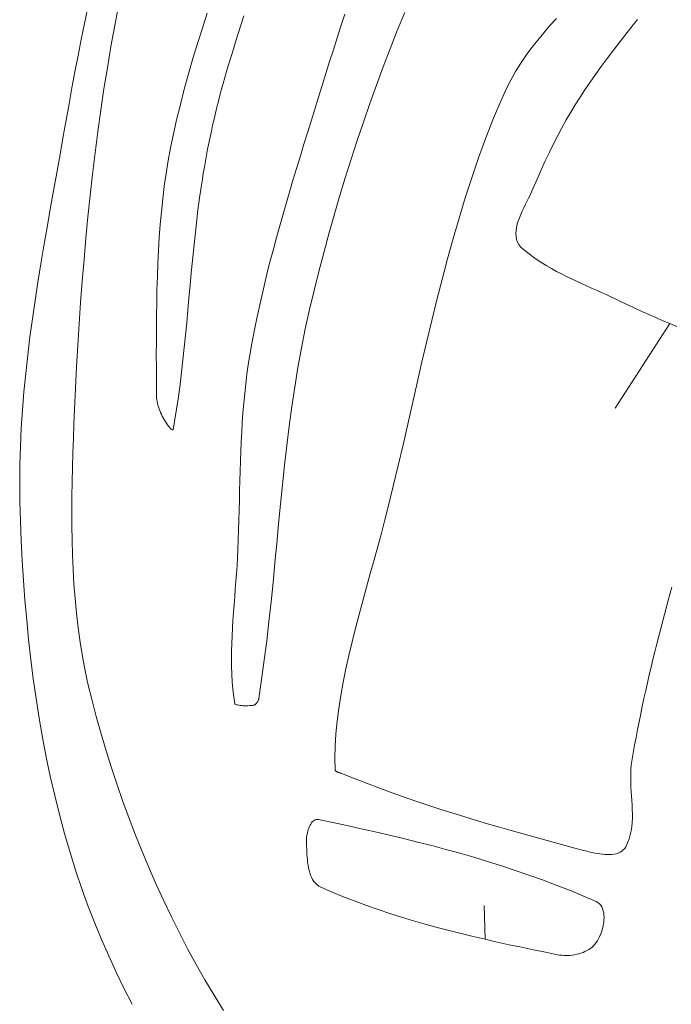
# Model space of a CAD drawing. Header units: inches. Extents: x -12 to 23, y -13.2 to 21.7.
# Tile 62 of 75: x 6.2 to 8.5, y 11.8 to 15.3. Entities that reach past the tile are written whole.
import ezdxf

# ---------------------------------------------------------------- set-up
doc = ezdxf.new("R2010")
doc.units = ezdxf.units.IN
doc.header["$MEASUREMENT"] = 0
doc.layers.get('0').update_dxf_attribs({"lineweight": 0})

msp = doc.modelspace()

# ---------------------------------------------------------------- linework, layer by layer
at = {"color": 7, "linetype": 'Continuous', "lineweight": 0}
for p, q in [((6.434, 15.3199), (6.4223, 15.2638)), ((6.5286, 15.2571), (6.5427, 15.331)), ((6.8527, 15.3001), (6.8353, 15.2472)), ((6.9716, 15.2612), (6.9811, 15.2903)), ((7.3344, 15.296), (7.3207, 15.2548)), ((7.5179, 15.2391), (7.5436, 15.3024)), ((6.4223, 15.2638), (6.411, 15.2075)), ((6.5153, 15.183), (6.5286, 15.2571)), ((6.8353, 15.2472), (6.8184, 15.1941)), ((6.9623, 15.2322), (6.9716, 15.2612)), ((7.3207, 15.2548), (7.3073, 15.2134)), ((6.411, 15.2075), (6.4, 15.1512)), ((6.953, 15.2031), (6.9623, 15.2322)), ((7.3073, 15.2134), (7.294, 15.1719)), ((7.4929, 15.1755), (7.5179, 15.2391)), ((6.5028, 15.1089), (6.5153, 15.183)), ((6.8184, 15.1941), (6.8023, 15.1408)), ((6.9349, 15.1449), (6.9439, 15.174)), ((6.9439, 15.174), (6.953, 15.2031)), ((7.294, 15.1719), (7.2808, 15.1303)), ((7.4685, 15.1116), (7.4929, 15.1755)), ((6.4, 15.1512), (6.3893, 15.0948)), ((6.8023, 15.1408), (6.7869, 15.0873)), ((6.926, 15.1158), (6.9349, 15.1449)), ((6.491, 15.0346), (6.5028, 15.1089)), ((6.9198, 15.0952), (6.926, 15.1158)), ((7.2808, 15.1303), (7.2678, 15.0887)), ((7.4448, 15.0475), (7.4685, 15.1116)), ((6.3893, 15.0948), (6.3788, 15.0383)), ((6.7869, 15.0873), (6.7722, 15.0337)), ((6.908, 15.0539), (6.9138, 15.0746)), ((6.9138, 15.0746), (6.9198, 15.0952)), ((7.2678, 15.0887), (7.2548, 15.047)), ((6.3788, 15.0383), (6.3686, 14.9818)), ((6.48, 14.9602), (6.491, 15.0346)), ((6.7722, 15.0337), (6.7583, 14.9799)), ((6.9023, 15.0332), (6.908, 15.0539)), ((7.2548, 15.047), (7.2419, 15.0054)), ((7.4217, 14.9832), (7.4448, 15.0475)), ((6.8913, 14.9917), (6.8967, 15.0125)), ((6.8967, 15.0125), (6.9023, 15.0332)), ((7.2419, 15.0054), (7.229, 14.9637)), ((6.3686, 14.9818), (6.3585, 14.9253)), ((6.7583, 14.9799), (6.7451, 14.9259)), ((6.8811, 14.95), (6.8861, 14.9708)), ((6.8861, 14.9708), (6.8913, 14.9917)), ((7.3992, 14.9186), (7.4217, 14.9832)), ((6.4697, 14.8856), (6.48, 14.9602)), ((6.8761, 14.929), (6.8811, 14.95)), ((7.229, 14.9637), (7.2161, 14.922)), ((6.3585, 14.9253), (6.3485, 14.8688)), ((6.7451, 14.9259), (6.7329, 14.8718)), ((6.8668, 14.8871), (6.8714, 14.9081)), ((6.8714, 14.9081), (6.8761, 14.929)), ((7.2161, 14.922), (7.2034, 14.8813)), ((7.3774, 14.8538), (7.3992, 14.9186)), ((6.3485, 14.8688), (6.3372, 14.805)), ((6.46, 14.811), (6.4697, 14.8856)), ((6.7329, 14.8718), (6.7237, 14.8277)), ((6.858, 14.8451), (6.8623, 14.8661)), ((6.8623, 14.8661), (6.8668, 14.8871)), ((7.2034, 14.8813), (7.1909, 14.8407)), ((6.7237, 14.8277), (6.7156, 14.7834)), ((6.8539, 14.824), (6.858, 14.8451)), ((7.1909, 14.8407), (7.1784, 14.8)), ((7.3563, 14.7888), (7.3774, 14.8538)), ((6.3372, 14.805), (6.3257, 14.7412)), ((6.451, 14.7363), (6.46, 14.811)), ((6.846, 14.7818), (6.8499, 14.8029)), ((6.8499, 14.8029), (6.8539, 14.824)), ((7.1784, 14.8), (7.1659, 14.7592)), ((6.7156, 14.7834), (6.7084, 14.7389)), ((6.8387, 14.7395), (6.8423, 14.7607)), ((6.8423, 14.7607), (6.846, 14.7818)), ((7.1659, 14.7592), (7.1536, 14.7185)), ((7.3357, 14.7235), (7.3563, 14.7888)), ((6.3257, 14.7412), (6.3143, 14.6773)), ((6.4427, 14.6615), (6.451, 14.7363)), ((6.7084, 14.7389), (6.7021, 14.6943)), ((6.8353, 14.7183), (6.8387, 14.7395)), ((7.3159, 14.6581), (7.3357, 14.7235)), ((6.7021, 14.6943), (6.6966, 14.6495)), ((6.8257, 14.6534), (6.832, 14.6971)), ((6.832, 14.6971), (6.8353, 14.7183)), ((7.1536, 14.7185), (7.1415, 14.6777)), ((6.3143, 14.6773), (6.3029, 14.6134)), ((6.4349, 14.5867), (6.4427, 14.6615)), ((7.1415, 14.6777), (7.1295, 14.6369)), ((7.2967, 14.5925), (7.3159, 14.6581)), ((6.6966, 14.6495), (6.6919, 14.6045)), ((6.8199, 14.6096), (6.8257, 14.6534)), ((7.1295, 14.6369), (7.1178, 14.5961)), ((6.3029, 14.6134), (6.2916, 14.5495)), ((6.4277, 14.5118), (6.4349, 14.5867)), ((6.6919, 14.6045), (6.6879, 14.5594)), ((6.8145, 14.5658), (6.8199, 14.6096)), ((7.1178, 14.5961), (7.1062, 14.5552)), ((7.2782, 14.5268), (7.2967, 14.5925)), ((6.6879, 14.5594), (6.6845, 14.5141)), ((6.8096, 14.522), (6.8145, 14.5658)), ((7.1062, 14.5552), (7.0949, 14.5143)), ((6.2916, 14.5495), (6.2806, 14.4856)), ((6.805, 14.4781), (6.8096, 14.522)), ((7.2603, 14.4608), (7.2782, 14.5268)), ((6.2806, 14.4856), (6.2699, 14.4217)), ((6.4211, 14.4369), (6.4277, 14.5118)), ((6.6845, 14.5141), (6.6817, 14.4687)), ((7.0949, 14.5143), (7.0839, 14.4733)), ((6.6817, 14.4687), (6.6795, 14.4233)), ((6.8006, 14.4343), (6.805, 14.4781)), ((7.0839, 14.4733), (7.0732, 14.4323)), ((7.2431, 14.3947), (7.2603, 14.4608)), ((6.2699, 14.4217), (6.2595, 14.3578)), ((6.4149, 14.3619), (6.4211, 14.4369)), ((6.6795, 14.4233), (6.6778, 14.3777)), ((6.7965, 14.3906), (6.8006, 14.4343)), ((7.0732, 14.4323), (7.0628, 14.3912)), ((6.7925, 14.3468), (6.7965, 14.3906)), ((7.0628, 14.3912), (7.0528, 14.3501)), ((7.2266, 14.3285), (7.2431, 14.3947)), ((6.2595, 14.3578), (6.2497, 14.2938)), ((6.4093, 14.2869), (6.4149, 14.3619)), ((6.6778, 14.3777), (6.6764, 14.332)), ((6.7885, 14.3031), (6.7925, 14.3468)), ((7.0528, 14.3501), (7.0432, 14.3089)), ((6.6764, 14.332), (6.6755, 14.2863)), ((7.2107, 14.262), (7.2266, 14.3285)), ((6.2497, 14.2938), (6.2404, 14.2299)), ((6.4042, 14.2119), (6.4093, 14.2869)), ((6.6755, 14.2863), (6.6748, 14.2405)), ((6.7846, 14.2594), (6.7885, 14.3031)), ((7.0432, 14.3089), (7.0339, 14.2676)), ((6.7805, 14.2158), (6.7846, 14.2594)), ((7.0339, 14.2676), (7.0251, 14.2263)), ((7.1958, 14.1945), (7.2107, 14.262)), ((6.2404, 14.2299), (6.2318, 14.1659)), ((6.3995, 14.1369), (6.4042, 14.2119)), ((6.6748, 14.2405), (6.6745, 14.1947)), ((6.7764, 14.1723), (6.7805, 14.2158)), ((7.0251, 14.2263), (7.0167, 14.1849)), ((6.6745, 14.1947), (6.6743, 14.1489)), ((6.7721, 14.1288), (6.7764, 14.1723)), ((7.0167, 14.1849), (7.0089, 14.1434)), ((7.1822, 14.1267), (7.1958, 14.1945)), ((6.2318, 14.1659), (6.2239, 14.1019)), ((6.6743, 14.1489), (6.6742, 14.103)), ((7.0089, 14.1434), (7.0015, 14.1019)), ((6.3953, 14.0619), (6.3995, 14.1369)), ((6.6742, 14.103), (6.6743, 14.0572)), ((6.7674, 14.0854), (6.7721, 14.1288)), ((7.1699, 14.0587), (7.1822, 14.1267)), ((6.2239, 14.1019), (6.2168, 14.0379)), ((6.7625, 14.0421), (6.7674, 14.0854)), ((6.9961, 14.0686), (6.9914, 14.0352)), ((7.0015, 14.1019), (6.9961, 14.0686)), ((6.2168, 14.0379), (6.2106, 13.974)), ((6.3914, 13.9869), (6.3953, 14.0619)), ((6.6743, 14.0572), (6.6744, 14.0113)), ((6.7572, 13.999), (6.7625, 14.0421)), ((6.9914, 14.0352), (6.9872, 14.0017)), ((7.1588, 13.9906), (7.1699, 14.0587)), ((6.6744, 14.0113), (6.6744, 13.9659)), ((6.9872, 14.0017), (6.9835, 13.9681)), ((6.2106, 13.974), (6.2053, 13.91)), ((6.3879, 13.912), (6.3914, 13.9869)), ((6.6744, 13.9659), (6.6746, 13.9593)), ((6.7514, 13.9559), (6.7572, 13.999)), ((6.9835, 13.9681), (6.9804, 13.9344)), ((7.1487, 13.9224), (7.1588, 13.9906)), ((6.6746, 13.9593), (6.675, 13.953)), ((6.675, 13.953), (6.6758, 13.9467)), ((6.6758, 13.9467), (6.6768, 13.9403)), ((6.6768, 13.9403), (6.6782, 13.9339)), ((6.6782, 13.9339), (6.6798, 13.9275)), ((6.7451, 13.913), (6.7514, 13.9559)), ((6.9804, 13.9344), (6.9776, 13.9006)), ((6.2053, 13.91), (6.2012, 13.846)), ((6.3857, 13.8615), (6.3879, 13.912)), ((6.6798, 13.9275), (6.6817, 13.921)), ((6.6817, 13.921), (6.6839, 13.9146)), ((6.6839, 13.9146), (6.6863, 13.9082)), ((6.6863, 13.9082), (6.689, 13.9017)), ((6.689, 13.9017), (6.6919, 13.8954)), ((6.7383, 13.8702), (6.7451, 13.913)), ((6.9776, 13.9006), (6.9752, 13.8668)), ((7.1395, 13.854), (7.1487, 13.9224)), ((6.3837, 13.8108), (6.3857, 13.8615)), ((6.6919, 13.8954), (6.6951, 13.889)), ((6.6951, 13.889), (6.6984, 13.8828)), ((6.6984, 13.8828), (6.7019, 13.8766)), ((6.7019, 13.8766), (6.7056, 13.8705)), ((6.7056, 13.8705), (6.7095, 13.8645)), ((6.7095, 13.8645), (6.7136, 13.8586)), ((6.733, 13.8404), (6.7383, 13.8702)), ((6.9752, 13.8668), (6.9732, 13.8328)), ((6.2012, 13.846), (6.1982, 13.782)), ((6.7136, 13.8586), (6.7177, 13.8528)), ((6.7177, 13.8528), (6.722, 13.8472)), ((6.722, 13.8472), (6.7256, 13.8428)), ((6.7256, 13.8428), (6.7263, 13.8424)), ((6.7263, 13.8424), (6.7275, 13.8419)), ((6.7275, 13.8419), (6.7291, 13.8413)), ((6.7291, 13.8413), (6.7309, 13.8409)), ((6.7309, 13.8409), (6.7328, 13.8405)), ((6.7328, 13.8405), (6.733, 13.8404)), ((6.9732, 13.8328), (6.9715, 13.7988)), ((7.131, 13.7856), (7.1395, 13.854)), ((6.3819, 13.7601), (6.3837, 13.8108)), ((6.9715, 13.7988), (6.97, 13.7647)), ((6.1982, 13.782), (6.1964, 13.7181)), ((6.3803, 13.7092), (6.3819, 13.7601)), ((6.97, 13.7647), (6.9688, 13.7305)), ((7.1232, 13.7171), (7.131, 13.7856)), ((6.9688, 13.7305), (6.9677, 13.6963)), ((6.1964, 13.7181), (6.1959, 13.6541)), ((6.3791, 13.6582), (6.3803, 13.7092)), ((6.9677, 13.6963), (6.9667, 13.662)), ((7.116, 13.6486), (7.1232, 13.7171)), ((6.3784, 13.6071), (6.3791, 13.6582)), ((6.9667, 13.662), (6.9658, 13.6276)), ((6.1959, 13.6541), (6.1968, 13.5901)), ((6.9658, 13.6276), (6.965, 13.5933)), ((7.1091, 13.58), (7.116, 13.6486)), ((6.1968, 13.5901), (6.1989, 13.5211)), ((6.378, 13.556), (6.3784, 13.6071)), ((6.965, 13.5933), (6.9641, 13.5589)), ((6.3783, 13.5049), (6.378, 13.556)), ((6.9641, 13.5589), (6.9632, 13.5245)), ((7.1024, 13.5115), (7.1091, 13.58)), ((6.1989, 13.5211), (6.2016, 13.4519)), ((6.9632, 13.5245), (6.9622, 13.49)), ((6.3791, 13.4538), (6.3783, 13.5049)), ((6.9622, 13.49), (6.961, 13.4555)), ((7.0959, 13.443), (7.1024, 13.5115)), ((6.2016, 13.4519), (6.2051, 13.3827)), ((6.3806, 13.4026), (6.3791, 13.4538)), ((6.961, 13.4555), (6.9597, 13.421)), ((6.9597, 13.421), (6.9583, 13.3934)), ((7.0893, 13.3746), (7.0959, 13.443)), ((6.2051, 13.3827), (6.2094, 13.3134)), ((6.3829, 13.3515), (6.3806, 13.4026)), ((6.9583, 13.3934), (6.9567, 13.3657)), ((6.3859, 13.3005), (6.3829, 13.3515)), ((6.9567, 13.3657), (6.9548, 13.338)), ((7.0827, 13.3062), (7.0893, 13.3746)), ((6.2094, 13.3134), (6.2144, 13.2442)), ((6.9528, 13.3104), (6.9506, 13.2829)), ((6.9548, 13.338), (6.9528, 13.3104)), ((6.3899, 13.2495), (6.3859, 13.3005)), ((6.9506, 13.2829), (6.9485, 13.2554)), ((7.0757, 13.238), (7.0827, 13.3062)), ((6.2144, 13.2442), (6.2203, 13.175)), ((6.3948, 13.1987), (6.3899, 13.2495)), ((6.9485, 13.2554), (6.9464, 13.228)), ((6.9464, 13.228), (6.9443, 13.2007)), ((7.0684, 13.1699), (7.0757, 13.238)), ((6.2203, 13.175), (6.2271, 13.106)), ((6.4007, 13.1479), (6.3948, 13.1987)), ((6.9424, 13.1734), (6.9408, 13.1462)), ((6.9443, 13.2007), (6.9424, 13.1734)), ((6.4077, 13.0973), (6.4007, 13.1479)), ((6.9408, 13.1462), (6.9394, 13.1191)), ((7.0606, 13.1019), (7.0684, 13.1699)), ((6.2271, 13.106), (6.2348, 13.037)), ((6.9394, 13.1191), (6.9383, 13.0921)), ((6.4159, 13.0469), (6.4077, 13.0973)), ((6.9383, 13.0921), (6.9376, 13.0652)), ((7.0521, 13.034), (7.0606, 13.1019)), ((6.2348, 13.037), (6.2435, 12.9682)), ((6.4253, 12.9967), (6.4159, 13.0469)), ((6.9376, 13.0652), (6.9374, 13.0384)), ((6.9374, 13.0384), (6.9377, 13.0117)), ((7.0429, 12.9664), (7.0521, 13.034)), ((6.9377, 13.0117), (6.9385, 12.9851)), ((6.2435, 12.9682), (6.2532, 12.8995)), ((6.436, 12.9467), (6.4253, 12.9967)), ((6.9385, 12.9851), (6.94, 12.9586)), ((7.0329, 12.8994), (7.0429, 12.9664)), ((6.448, 12.897), (6.436, 12.9467)), ((6.94, 12.9586), (6.9422, 12.9323)), ((6.9422, 12.9323), (6.9451, 12.906)), ((6.2532, 12.8995), (6.264, 12.8311)), ((6.464, 12.8367), (6.448, 12.897)), ((6.9451, 12.906), (6.9486, 12.8812)), ((7.0317, 12.8948), (7.0322, 12.8963)), ((7.0322, 12.8963), (7.0326, 12.8977)), ((7.0326, 12.8977), (7.0329, 12.8994)), ((6.9486, 12.8812), (6.9487, 12.881)), ((6.9487, 12.881), (6.9501, 12.8802)), ((6.9501, 12.8802), (6.9523, 12.8792)), ((6.9523, 12.8792), (6.9552, 12.8782)), ((6.9552, 12.8782), (6.9589, 12.8772)), ((6.9589, 12.8772), (6.9631, 12.8763)), ((6.9631, 12.8763), (6.9677, 12.8756)), ((6.9677, 12.8756), (6.9727, 12.8751)), ((6.9727, 12.8751), (6.978, 12.8747)), ((6.978, 12.8747), (6.9835, 12.8745)), ((6.9835, 12.8745), (6.989, 12.8746)), ((6.989, 12.8746), (6.9946, 12.8747)), ((6.9946, 12.8747), (7.0001, 12.875)), ((7.0001, 12.875), (7.0054, 12.8754)), ((7.0054, 12.8754), (7.0105, 12.8759)), ((7.0105, 12.8759), (7.0147, 12.8764)), ((7.0147, 12.8764), (7.0156, 12.8766)), ((7.0156, 12.8766), (7.0161, 12.8767)), ((7.0161, 12.8767), (7.0168, 12.877)), ((7.0168, 12.877), (7.0177, 12.8774)), ((7.0177, 12.8774), (7.0187, 12.8779)), ((7.0187, 12.8779), (7.0198, 12.8787)), ((7.0198, 12.8787), (7.021, 12.8796)), ((7.021, 12.8796), (7.0223, 12.8807)), ((7.0223, 12.8807), (7.0236, 12.8819)), ((7.0236, 12.8819), (7.0248, 12.8833)), ((7.0248, 12.8833), (7.0261, 12.8848)), ((7.0261, 12.8848), (7.0273, 12.8864)), ((7.0273, 12.8864), (7.0284, 12.8881)), ((7.0284, 12.8881), (7.0294, 12.8898)), ((7.0294, 12.8898), (7.0303, 12.8915)), ((7.0303, 12.8915), (7.0311, 12.8932)), ((7.0311, 12.8932), (7.0317, 12.8948)), ((6.264, 12.8311), (6.2758, 12.7629)), ((6.4808, 12.7767), (6.464, 12.8367)), ((6.2758, 12.7629), (6.2888, 12.695)), ((6.4986, 12.7169), (6.4808, 12.7767)), ((6.2888, 12.695), (6.303, 12.6274)), ((6.5173, 12.6573), (6.4986, 12.7169)), ((6.5369, 12.598), (6.5173, 12.6573)), ((6.303, 12.6274), (6.3183, 12.5602)), ((6.5574, 12.5389), (6.5369, 12.598)), ((6.3183, 12.5602), (6.3349, 12.4933)), ((6.5788, 12.4801), (6.5574, 12.5389)), ((6.3349, 12.4933), (6.3529, 12.4269)), ((6.6012, 12.4216), (6.5788, 12.4801)), ((6.3529, 12.4269), (6.3721, 12.3609)), ((6.6245, 12.3635), (6.6012, 12.4216)), ((6.3721, 12.3609), (6.3928, 12.2954)), ((6.6487, 12.3057), (6.6245, 12.3635)), ((6.3928, 12.2954), (6.4148, 12.2303)), ((6.6739, 12.2484), (6.6487, 12.3057)), ((6.7, 12.1915), (6.6739, 12.2484)), ((6.4148, 12.2303), (6.4361, 12.1718)), ((6.4361, 12.1718), (6.4586, 12.1136)), ((6.727, 12.135), (6.7, 12.1915)), ((6.4586, 12.1136), (6.4824, 12.0558)), ((6.755, 12.079), (6.727, 12.135)), ((6.7839, 12.0235), (6.755, 12.079)), ((6.4824, 12.0558), (6.5074, 11.9984)), ((6.8137, 11.9686), (6.7839, 12.0235)), ((6.5074, 11.9984), (6.5335, 11.9414)), ((6.8445, 11.9143), (6.8137, 11.9686)), ((6.5335, 11.9414), (6.5608, 11.8849)), ((6.8762, 11.8605), (6.8445, 11.9143)), ((6.5608, 11.8849), (6.5893, 11.8289)), ((6.9088, 11.8074), (6.8762, 11.8605))]:
    msp.add_line(p, q, dxfattribs=at)
at = {"color": 30, "linetype": 'Continuous', "lineweight": 0, "true_color": 0xff7e00}
for p, q in [((8.472, 14.2126), (8.2808, 13.917)), ((7.8254, 12.0565), (7.8223, 12.175))]:
    msp.add_line(p, q, dxfattribs=at)
at = {"color": 7, "linetype": 'Continuous', "lineweight": 0, "flags": 128}
for points in [[(8.0747, 15.2807), (8.0523, 15.2562), (8.0306, 15.2312), (8.0094, 15.2057), (7.9889, 15.1795), (7.9691, 15.1524), (7.9501, 15.1244), (7.932, 15.0953), (7.9148, 15.065), (7.8986, 15.0333), (7.8834, 15.0002), (7.8549, 14.9318), (7.828, 14.8628), (7.8026, 14.7933), (7.7785, 14.7233), (7.7557, 14.6529), (7.7339, 14.582), (7.7133, 14.5108), (7.6935, 14.4393), (7.6745, 14.3675), (7.6562, 14.2955), (7.6384, 14.2233), (7.6211, 14.1509), (7.6042, 14.0785), (7.5875, 14.0059), (7.571, 13.9333), (7.5544, 13.8608), (7.5378, 13.7883), (7.5209, 13.7159), (7.5037, 13.6437), (7.4861, 13.5716), (7.4745, 13.5257), (7.4622, 13.4792), (7.4495, 13.4322), (7.4365, 13.3849), (7.4233, 13.3372), (7.4101, 13.2894), (7.397, 13.2415), (7.3841, 13.1935), (7.3717, 13.1456), (7.3597, 13.0979), (7.3485, 13.0505), (7.338, 13.0034), (7.3285, 12.9567), (7.3201, 12.9106), (7.3129, 12.8651), (7.307, 12.8203), (7.3027, 12.7763), (7.3, 12.7333), (7.2991, 12.6912), (7.3002, 12.6502), (7.3003, 12.6493), (7.3006, 12.6484), (7.301, 12.6475), (7.3016, 12.6467), (7.3023, 12.646), (7.3031, 12.6453), (7.3041, 12.6447), (7.3051, 12.644), (7.3062, 12.6434), (7.3073, 12.6429), (7.3085, 12.6424), (7.3098, 12.6418), (7.3111, 12.6413), (7.3124, 12.6409), (7.3137, 12.6404), (7.315, 12.64), (7.3163, 12.6395), (7.3176, 12.639), (7.3189, 12.6386), (7.32, 12.6381), (7.365, 12.6203), (7.4095, 12.6031), (7.4534, 12.5867), (7.4968, 12.5708), (7.5398, 12.5555), (7.5825, 12.5407), (7.6248, 12.5264), (7.6669, 12.5126), (7.7087, 12.4992), (7.7504, 12.4862), (7.792, 12.4735), (7.8336, 12.4611), (7.8751, 12.449), (7.9166, 12.4371), (7.9583, 12.4254), (8.0001, 12.4138), (8.0421, 12.4023), (8.0843, 12.3909), (8.1269, 12.3795), (8.1698, 12.3681), (8.1772, 12.3662), (8.1849, 12.3642), (8.193, 12.3622), (8.2013, 12.3604), (8.2098, 12.3586), (8.2184, 12.357), (8.2271, 12.3556), (8.2357, 12.3545), (8.2444, 12.3538), (8.2529, 12.3533), (8.2612, 12.3534), (8.2692, 12.3538), (8.277, 12.3549), (8.2844, 12.3564), (8.2914, 12.3586), (8.2979, 12.3615), (8.3038, 12.3651), (8.3091, 12.3695), (8.3138, 12.3747), (8.3177, 12.3808), (8.3242, 12.3942), (8.3294, 12.4079), (8.3335, 12.422), (8.3366, 12.4364), (8.3388, 12.451), (8.3401, 12.4658), (8.3408, 12.4808), (8.3409, 12.496), (8.3405, 12.5114), (8.3398, 12.5268), (8.3389, 12.5423), (8.3379, 12.5579), (8.3368, 12.5735), (8.3359, 12.5891), (8.3351, 12.6047), (8.3348, 12.6202), (8.3348, 12.6355), (8.3354, 12.6508), (8.3367, 12.6659), (8.3388, 12.6809), (8.3436, 12.7084), (8.3485, 12.7359), (8.3536, 12.7634), (8.3589, 12.7908), (8.3643, 12.8182), (8.3698, 12.8456), (8.3755, 12.873), (8.3814, 12.9003), (8.3874, 12.9276), (8.3935, 12.9549), (8.3998, 12.9822), (8.4061, 13.0094), (8.4126, 13.0366), (8.4193, 13.0637), (8.426, 13.0909), (8.4329, 13.118), (8.4399, 13.1451), (8.4469, 13.1721), (8.4541, 13.1991), (8.4614, 13.2261), (8.4672, 13.2474), (8.4731, 13.2686), (8.4791, 13.2899)], [(8.4962, 14.2023), (8.472, 14.2126), (8.4477, 14.223), (8.4233, 14.2336), (8.3988, 14.2444), (8.3741, 14.2554), (8.3493, 14.2668), (8.3244, 14.2785), (8.2992, 14.2906), (8.2827, 14.2986), (8.2659, 14.3064), (8.249, 14.3141), (8.2319, 14.3218), (8.2147, 14.3295), (8.1974, 14.3372), (8.18, 14.345), (8.1625, 14.3529), (8.1451, 14.3609), (8.1276, 14.3692), (8.1101, 14.3777), (8.0927, 14.3865), (8.0754, 14.3957), (8.0582, 14.4052), (8.0411, 14.4152), (8.0242, 14.4256), (8.0074, 14.4366), (7.9908, 14.4481), (7.9745, 14.4602), (7.9584, 14.4729), (7.9501, 14.4808), (7.9435, 14.4893), (7.9386, 14.4983), (7.9353, 14.5078), (7.9334, 14.5177), (7.9328, 14.5279), (7.9334, 14.5385), (7.9351, 14.5493), (7.9377, 14.5604), (7.9411, 14.5716), (7.9452, 14.583), (7.9498, 14.5945), (7.9549, 14.606), (7.9603, 14.6176), (7.9659, 14.6291), (7.9716, 14.6405), (7.9771, 14.6517), (7.9825, 14.6628), (7.9876, 14.6737), (7.9923, 14.6842), (8.007, 14.7187), (8.0215, 14.7516), (8.0359, 14.7831), (8.0502, 14.8135), (8.0647, 14.8428), (8.0793, 14.8712), (8.0941, 14.8989), (8.1093, 14.926), (8.1248, 14.9527), (8.1409, 14.9791), (8.1576, 15.0054), (8.1749, 15.0319), (8.193, 15.0585), (8.2119, 15.0855), (8.2317, 15.1131), (8.2526, 15.1414), (8.2745, 15.1706), (8.2976, 15.2008), (8.3221, 15.2321), (8.3478, 15.2648), (8.3582, 15.2776)]]:
    msp.add_lwpolyline(points, dxfattribs=at)
msp.add_lwpolyline([(7.2422, 12.476), (7.2918, 12.4656), (7.3414, 12.4549), (7.391, 12.444), (7.4406, 12.4328), (7.4902, 12.4213), (7.5396, 12.4094), (7.589, 12.3972), (7.6383, 12.3845), (7.6874, 12.3714), (7.7364, 12.3578), (7.7853, 12.3437), (7.8339, 12.3291), (7.8824, 12.3139), (7.9306, 12.2981), (7.9786, 12.2816), (8.0263, 12.2645), (8.0738, 12.2467), (8.1209, 12.2281), (8.1678, 12.2087), (8.2143, 12.1886), (8.2204, 12.1852), (8.2257, 12.1809), (8.2301, 12.1758), (8.2338, 12.1699), (8.2367, 12.1634), (8.2389, 12.1563), (8.2404, 12.1488), (8.2413, 12.1408), (8.2416, 12.1325), (8.2413, 12.124), (8.2404, 12.1154), (8.239, 12.1066), (8.2372, 12.0979), (8.235, 12.0894), (8.2323, 12.081), (8.2293, 12.0729), (8.2259, 12.0651), (8.2223, 12.0578), (8.2184, 12.0511), (8.2143, 12.0449), (8.2099, 12.0394), (8.205, 12.0342), (8.1997, 12.0294), (8.194, 12.0249), (8.1879, 12.0209), (8.1816, 12.0172), (8.1749, 12.0138), (8.168, 12.0108), (8.1609, 12.0082), (8.1536, 12.006), (8.1462, 12.004), (8.1386, 12.0025), (8.131, 12.0013), (8.1234, 12.0004), (8.1158, 11.9999), (8.1082, 11.9998), (8.1007, 12), (8.0933, 12.0005), (8.0861, 12.0014), (8.079, 12.0026), (8.0368, 12.0112), (7.9945, 12.0199), (7.9522, 12.0287), (7.9099, 12.0377), (7.8676, 12.047), (7.8254, 12.0565), (7.7832, 12.0663), (7.7412, 12.0764), (7.6992, 12.087), (7.6574, 12.0979), (7.6157, 12.1094), (7.5742, 12.1213), (7.5329, 12.1337), (7.4918, 12.1468), (7.4509, 12.1604), (7.4102, 12.1748), (7.3699, 12.1898), (7.3298, 12.2055), (7.29, 12.222), (7.2506, 12.2393), (7.2433, 12.2432), (7.2368, 12.2479), (7.231, 12.2534), (7.2259, 12.2595), (7.2214, 12.2663), (7.2175, 12.2736), (7.2141, 12.2814), (7.2112, 12.2897), (7.2088, 12.2983), (7.2068, 12.3073), (7.2052, 12.3165), (7.2039, 12.3258), (7.2029, 12.3353), (7.2021, 12.3449), (7.2015, 12.3544), (7.201, 12.3639), (7.2007, 12.3733), (7.2004, 12.3824), (7.2002, 12.3913), (7.1999, 12.3999), (7.1999, 12.4045), (7.2001, 12.4093), (7.2005, 12.4143), (7.2012, 12.4196), (7.2021, 12.4249), (7.2032, 12.4303), (7.2046, 12.4356), (7.2062, 12.4409), (7.208, 12.4461), (7.21, 12.4511), (7.2122, 12.4558), (7.2147, 12.4601), (7.2174, 12.4641), (7.2203, 12.4677), (7.2234, 12.4707), (7.2268, 12.4732), (7.2303, 12.475), (7.2341, 12.4761), (7.238, 12.4765), (7.2422, 12.476), (7.2422, 12.476), (7.2422, 12.476), (7.2422, 12.476)], close=True, dxfattribs=at)

doc.saveas('drawing.dxf')
